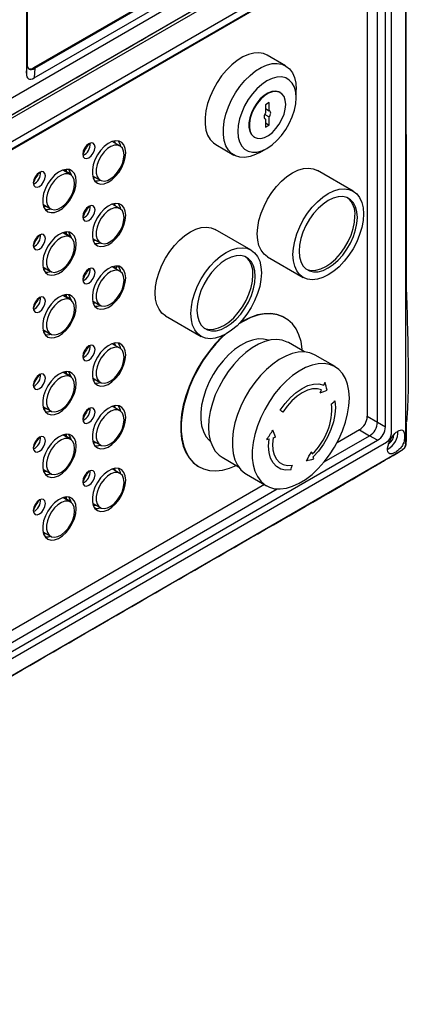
# Model space of a CAD drawing. Header units: millimetres. Extents: x 7099 to 9560, y -2357 to -1635.
# Tile 74 of 85: x 9046 to 9159, y -2150 to -1863. Entities that reach past the tile are written whole.
import ezdxf

# ---------------------------------------------------------------- set-up
doc = ezdxf.new("R2010")
doc.units = ezdxf.units.MM
doc.header["$LTSCALE"] = 3

msp = doc.modelspace()

# ---------------------------------------------------------------- linework, layer by layer
at = {"linetype": 'Continuous', "lineweight": 30}
for p, q in [((9048.18, -1737.99), (9048.18, -1878.9)), ((9048.39, -1738.1), (9048.39, -1876.1)), ((9020.95, -1899.28), (9153.19, -1822.95)), ((9050.38, -1877.25), (9147.95, -1820.92)), ((9050.46, -1880.21), (9150.56, -1822.42)), ((9050.66, -1877.41), (9148.24, -1821.08)), ((9152.98, -1835.89), (9020.74, -1912.23)), ((9154.39, -1983.68), (9154.39, -1836.7)), ((9150.35, -1839.45), (8886.9, -1991.53)), ((9148.03, -1841.02), (8887.1, -1991.65)), ((9147.33, -1841.43), (9147.33, -1978.61)), ((9150.3, -1980.33), (9150.3, -1842.34)), ((9152.62, -1981.67), (9152.62, -1840.76)), ((9123.56, -1876.7), (9118.26, -1873.64)), ((9048.18, -1878.9), (9048.39, -1876.1)), ((9050.38, -1877.25), (9050.66, -1877.41)), ((9050.66, -1877.41), (9050.46, -1880.21)), ((9122.08, -1884.51), (9121.94, -1884.42)), ((9126.67, -1886.02), (9126.67, -1883.57)), ((9118.86, -1887.43), (9117.8, -1888.04)), ((9117.8, -1888.04), (9117.8, -1890.4)), ((9117.8, -1889.18), (9118.86, -1889.79)), ((9118.86, -1889.79), (9118.86, -1887.43)), ((9117.54, -1890.84), (9118.86, -1891.6)), ((9117.54, -1892.07), (9117.8, -1892.21)), ((9118.86, -1893.96), (9118.86, -1891.6)), ((9117.8, -1892.21), (9117.8, -1894.57)), ((9117.8, -1893.35), (9118.86, -1893.96)), ((9117.8, -1894.57), (9118.86, -1893.96)), ((9114.44, -1897.41), (9114.58, -1897.5)), ((9075.42, -1900.01), (9073.19, -1898.72)), ((9103.26, -1899.62), (9108.57, -1902.69)), ((9116.07, -1901.94), (9118.19, -1900.72)), ((9061, -1908.33), (9058.77, -1907.04)), ((9059.78, -1906.83), (9059.78, -1907.41)), ((9061.11, -1908.18), (9059.78, -1907.41)), ((9067.44, -1908.68), (9069.67, -1909.96)), ((9067.61, -1909.29), (9068.36, -1909.21)), ((9143.25, -1913.15), (9132.86, -1907.15)), ((9053.02, -1917), (9055.25, -1918.29)), ((9053.18, -1917.61), (9053.94, -1917.53)), ((9075.42, -1918.21), (9073.19, -1916.93)), ((9061, -1926.54), (9058.77, -1925.25)), ((9059.78, -1925.04), (9059.78, -1925.62)), ((9061.11, -1926.39), (9059.78, -1925.62)), ((9113.56, -1930.29), (9103.16, -1924.29)), ((9067.44, -1926.89), (9069.67, -1928.17)), ((9067.61, -1927.49), (9068.36, -1927.42)), ((9074.2, -1935.72), (9074.71, -1934.93)), ((9118.36, -1932.26), (9128.76, -1938.26)), ((9053.02, -1935.21), (9055.25, -1936.5)), ((9053.18, -1935.82), (9053.94, -1935.74)), ((9075.42, -1936.42), (9073.19, -1935.13)), ((9061, -1944.75), (9058.77, -1943.46)), ((9059.78, -1943.25), (9059.78, -1943.83)), ((9061.11, -1944.6), (9059.78, -1943.83)), ((9067.44, -1945.09), (9069.67, -1946.38)), ((9067.63, -1945.7), (9068.36, -1945.62)), ((9088.66, -1949.41), (9099.06, -1955.41)), ((9123.4, -1949.98), (9123.26, -1949.9)), ((9053.02, -1953.42), (9055.25, -1954.71)), ((9053.18, -1954.03), (9053.94, -1953.95)), ((9075.42, -1958.8), (9073.19, -1957.51)), ((9129.13, -1959.93), (9124.42, -1957.21)), ((9138.01, -1964.19), (9132.22, -1960.85)), ((9061, -1967.12), (9058.77, -1965.83)), ((9059.78, -1965.62), (9059.78, -1966.2)), ((9061.11, -1966.97), (9059.78, -1966.2)), ((9067.44, -1967.47), (9069.67, -1968.76)), ((9067.61, -1968.08), (9068.36, -1968)), ((9053.02, -1975.79), (9055.25, -1977.08)), ((9053.18, -1976.4), (9053.94, -1976.33)), ((9075.42, -1977.01), (9073.19, -1975.72)), ((9147.33, -1978.61), (9150.3, -1980.33)), ((9150.3, -1980.33), (9152.62, -1981.67)), ((9145.06, -1982.55), (9138.57, -1986.3)), ((9145.06, -1982.55), (9148.03, -1984.26)), ((8886.9, -2137.69), (9150.35, -1985.61)), ((9020.74, -2062.47), (9152.98, -1986.13)), ((9061, -1985.33), (9058.77, -1984.04)), ((9059.78, -1983.83), (9059.78, -1984.41)), ((9061.11, -1985.18), (9059.78, -1984.41)), ((9067.44, -1985.68), (9069.67, -1986.96)), ((9067.61, -1986.29), (9068.36, -1986.21)), ((9134.84, -1991.87), (9148.03, -1984.26)), ((9150.35, -1985.61), (9148.03, -1984.26)), ((9105.17, -1990.55), (9109.88, -1993.27)), ((9053.02, -1994), (9055.25, -1995.29)), ((9053.18, -1994.61), (9053.94, -1994.53)), ((9075.42, -1995.21), (9073.19, -1993.93)), ((9098.26, -1993.2), (9098.4, -1993.29)), ((9112.22, -1995.49), (9118.02, -1998.83)), ((9117.43, -1998.5), (8884.83, -2132.77)), ((8887.1, -2134.89), (9121.19, -1999.76)), ((9061, -2003.54), (9058.77, -2002.25)), ((9059.78, -2002.04), (9059.78, -2002.62)), ((9061.11, -2003.39), (9059.78, -2002.62)), ((9067.44, -2003.88), (9069.67, -2005.17)), ((9067.61, -2004.49), (9068.36, -2004.42)), ((9067.83, -2005), (9068.68, -2005.49)), ((9053.02, -2012.21), (9055.25, -2013.5)), ((9053.18, -2012.82), (9053.94, -2012.74)), ((9054.4, -2013.81), (9055.09, -2013.41))]:
    msp.add_line(p, q, dxfattribs=at)
at = {"linetype": 'Continuous', "lineweight": 30, "flags": 128}
for points in [[(8878.61, -1986.3), (8878.61, -1986.3), (8880.02, -1985.48), (8885.68, -1982.21), (8908.31, -1969.15), (8998.82, -1916.91), (9157.39, -1825.36), (9157.39, -1825.36)], [(9157.22, -1826.57), (9157.22, -1826.57), (9155.8, -1827.39), (9150.15, -1830.66), (9127.52, -1843.72), (9037.01, -1895.97), (8878.32, -1987.58), (8878.32, -1987.58)], [(9158.63, -1986.12), (9158.63, -1986.12), (9158.63, -1984.48), (9158.63, -1977.95), (9158.63, -1951.82), (9158.63, -1847.3), (9158.63, -1836.23), (9158.63, -1827.41), (9158.63, -1827.41)], [(9118.26, -1873.64), (9117.19, -1873.18), (9115.83, -1872.95), (9114.35, -1873.04), (9112.78, -1873.44), (9111.17, -1874.16), (9109.55, -1875.17), (9107.95, -1876.45), (9106.42, -1877.96), (9105, -1879.68), (9103.7, -1881.56), (9102.58, -1883.56), (9101.64, -1885.64), (9100.92, -1887.73), (9100.43, -1889.8), (9100.19, -1891.8), (9100.19, -1893.68), (9100.43, -1895.39), (9100.92, -1896.89), (9101.64, -1898.16), (9102.58, -1899.15), (9103.26, -1899.62)], [(9116.07, -1901.94), (9114.85, -1902.56), (9113.25, -1903.13), (9111.73, -1903.38), (9110.3, -1903.3), (9109.01, -1902.91), (9107.88, -1902.21), (9106.95, -1901.22), (9106.23, -1899.95), (9105.74, -1898.45), (9105.49, -1896.74), (9105.49, -1894.86), (9105.74, -1892.87), (9106.23, -1890.8), (9106.95, -1888.7), (9107.88, -1886.63), (9109.01, -1884.62), (9110.3, -1882.74), (9111.73, -1881.02), (9113.25, -1879.51), (9114.85, -1878.23), (9116.47, -1877.22), (9118.08, -1876.5), (9119.65, -1876.1), (9121.13, -1876.01), (9122.5, -1876.24), (9123.71, -1876.79), (9124.74, -1877.64), (9125.57, -1878.77), (9126.18, -1880.16), (9126.55, -1881.77), (9126.67, -1883.57), (9126.67, -1883.57)], [(9126.67, -1886.02), (9126.54, -1884.39), (9126.16, -1882.96), (9125.53, -1881.78), (9124.69, -1880.87), (9123.64, -1880.26), (9122.43, -1879.98), (9121.09, -1880.04), (9119.66, -1880.42), (9118.19, -1881.12), (9116.71, -1882.12), (9115.28, -1883.39), (9113.94, -1884.88), (9112.73, -1886.56), (9111.69, -1888.37), (9110.84, -1890.26), (9110.21, -1892.17), (9109.83, -1894.04), (9109.7, -1895.82), (9109.83, -1897.44), (9110.21, -1898.87), (9110.84, -1900.06), (9111.69, -1900.97), (9112.73, -1901.57), (9113.94, -1901.85), (9115.28, -1901.8), (9116.71, -1901.42), (9118.19, -1900.72), (9119.66, -1899.72), (9121.09, -1898.45), (9122.43, -1896.96), (9123.64, -1895.28), (9124.69, -1893.47), (9125.53, -1891.58), (9126.16, -1889.67), (9126.54, -1887.8), (9126.67, -1886.02)], [(9121.94, -1884.42), (9121.62, -1884.27), (9120.67, -1884.07), (9119.61, -1884.2), (9118.47, -1884.64), (9117.33, -1885.37), (9116.22, -1886.36), (9115.21, -1887.57), (9114.34, -1888.93), (9113.64, -1890.39), (9113.16, -1891.86), (9112.91, -1893.3), (9112.91, -1894.62), (9113.16, -1895.78), (9113.64, -1896.7), (9114.34, -1897.35), (9114.44, -1897.41)], [(9123.63, -1887.94), (9123.51, -1886.69), (9123.14, -1885.65), (9122.55, -1884.86), (9121.76, -1884.35), (9120.81, -1884.16), (9119.75, -1884.28), (9118.61, -1884.72), (9117.47, -1885.45), (9116.36, -1886.44), (9115.35, -1887.65), (9114.48, -1889.01), (9113.78, -1890.47), (9113.3, -1891.95), (9113.06, -1893.38), (9113.06, -1894.71), (9113.3, -1895.86), (9113.78, -1896.78), (9114.48, -1897.43), (9115.35, -1897.79), (9116.36, -1897.82), (9117.47, -1897.54), (9118.61, -1896.95), (9119.75, -1896.08), (9120.81, -1894.98), (9121.76, -1893.69), (9122.55, -1892.27), (9123.14, -1890.79), (9123.51, -1889.33), (9123.63, -1887.94)], [(9117.8, -1890.4), (9117.62, -1890.68), (9117.49, -1890.97), (9117.41, -1891.27), (9117.38, -1891.55), (9117.41, -1891.8), (9117.49, -1892), (9117.62, -1892.14), (9117.8, -1892.21)], [(9118.86, -1891.6), (9119.03, -1891.33), (9119.16, -1891.03), (9119.25, -1890.73), (9119.28, -1890.45), (9119.25, -1890.21), (9119.16, -1890), (9119.03, -1889.86), (9118.86, -1889.79)], [(9068.16, -1900.41), (9068.02, -1899.7), (9067.64, -1899.26), (9067.06, -1899.15), (9066.39, -1899.39), (9065.71, -1899.93), (9065.14, -1900.7), (9064.75, -1901.59), (9064.62, -1902.45), (9064.75, -1903.15), (9065.14, -1903.59), (9065.71, -1903.7), (9066.39, -1903.47), (9067.06, -1902.92), (9067.64, -1902.15), (9068.02, -1901.26), (9068.16, -1900.41)], [(9077.1, -1901.98), (9076.97, -1900.76), (9076.58, -1899.75), (9075.96, -1899.02), (9075.14, -1898.6), (9074.16, -1898.51), (9073.07, -1898.76), (9071.94, -1899.34), (9070.83, -1900.21), (9069.78, -1901.33), (9068.88, -1902.63), (9068.15, -1904.05), (9067.64, -1905.52), (9067.38, -1906.94), (9067.38, -1908.25), (9067.64, -1909.37), (9068.15, -1910.25), (9068.88, -1910.83), (9069.78, -1911.09), (9070.83, -1911), (9071.94, -1910.59), (9073.07, -1909.86), (9074.16, -1908.86), (9075.14, -1907.63), (9075.96, -1906.26), (9076.58, -1904.81), (9076.97, -1903.36), (9077.1, -1901.98)], [(9076.62, -1902.64), (9076.49, -1901.54), (9076.11, -1900.67), (9075.51, -1900.06), (9074.73, -1899.76), (9073.81, -1899.79), (9072.8, -1900.15), (9071.79, -1900.81), (9070.82, -1901.74), (9069.96, -1902.86), (9069.26, -1904.12), (9068.77, -1905.44), (9068.52, -1906.73), (9068.52, -1907.9), (9068.77, -1908.9), (9069.26, -1909.64), (9069.96, -1910.1), (9070.82, -1910.23), (9071.79, -1910.04), (9072.8, -1909.52), (9073.81, -1908.73), (9074.73, -1907.69), (9075.51, -1906.49), (9076.11, -1905.19), (9076.49, -1903.88), (9076.62, -1902.64)], [(9074.11, -1899.25), (9073.83, -1898.6), (9073.8, -1898.56)], [(9074.89, -1898.54), (9075.39, -1899.41), (9075.59, -1900.12)], [(9053.73, -1908.73), (9053.6, -1908.03), (9053.21, -1907.59), (9052.64, -1907.48), (9051.96, -1907.71), (9051.29, -1908.26), (9050.71, -1909.03), (9050.33, -1909.92), (9050.19, -1910.77), (9050.33, -1911.48), (9050.71, -1911.92), (9051.29, -1912.03), (9051.96, -1911.8), (9052.64, -1911.25), (9053.21, -1910.48), (9053.6, -1909.59), (9053.73, -1908.73)], [(9062.68, -1910.31), (9062.55, -1909.08), (9062.16, -1908.08), (9061.54, -1907.35), (9060.71, -1906.92), (9059.73, -1906.84), (9058.65, -1907.09), (9057.52, -1907.66), (9056.4, -1908.54), (9055.36, -1909.65), (9054.45, -1910.96), (9053.72, -1912.38), (9053.21, -1913.84), (9052.95, -1915.27), (9052.95, -1916.58), (9053.21, -1917.7), (9053.72, -1918.57), (9054.45, -1919.16), (9055.36, -1919.41), (9056.4, -1919.33), (9057.52, -1918.91), (9058.65, -1918.18), (9059.73, -1917.18), (9060.71, -1915.96), (9061.54, -1914.59), (9062.16, -1913.14), (9062.55, -1911.68), (9062.68, -1910.31)], [(9062.19, -1910.97), (9062.06, -1909.87), (9061.69, -1908.99), (9061.09, -1908.39), (9060.3, -1908.09), (9059.38, -1908.12), (9058.38, -1908.48), (9057.36, -1909.14), (9056.39, -1910.06), (9055.53, -1911.19), (9054.84, -1912.45), (9054.34, -1913.77), (9054.09, -1915.05), (9054.09, -1916.23), (9054.34, -1917.22), (9054.84, -1917.97), (9055.53, -1918.43), (9056.39, -1918.56), (9057.36, -1918.36), (9058.38, -1917.85), (9059.38, -1917.05), (9060.3, -1916.02), (9061.09, -1914.82), (9061.69, -1913.52), (9062.06, -1912.21), (9062.19, -1910.97)], [(9059.69, -1907.57), (9059.4, -1906.93), (9059.38, -1906.88)], [(9060.47, -1906.87), (9060.97, -1907.73), (9061.17, -1908.44)], [(9115.36, -1925.62), (9115.48, -1923.7), (9115.86, -1921.67), (9116.48, -1919.6), (9117.32, -1917.53), (9118.36, -1915.52), (9119.58, -1913.6), (9120.96, -1911.84), (9122.44, -1910.27), (9124.01, -1908.94), (9125.61, -1907.86), (9127.21, -1907.08), (9128.78, -1906.61), (9130.27, -1906.47), (9131.64, -1906.65), (9132.86, -1907.15)], [(9069.86, -1910.06), (9068.88, -1910.27), (9068.14, -1910.24)], [(9125.75, -1931.62), (9125.88, -1929.7), (9126.25, -1927.68), (9126.87, -1925.6), (9127.71, -1923.53), (9128.76, -1921.52), (9129.98, -1919.61), (9131.35, -1917.84), (9132.84, -1916.27), (9134.4, -1914.94), (9136.01, -1913.87), (9137.61, -1913.08), (9139.17, -1912.62), (9140.66, -1912.47), (9142.03, -1912.65), (9143.26, -1913.15), (9144.3, -1913.96), (9145.14, -1915.06), (9145.76, -1916.42), (9146.13, -1918.01), (9146.26, -1919.79), (9146.13, -1921.71), (9145.76, -1923.73), (9145.14, -1925.81), (9144.3, -1927.88), (9143.26, -1929.89), (9142.03, -1931.8), (9140.66, -1933.57), (9139.17, -1935.14), (9137.61, -1936.47), (9136.01, -1937.54), (9134.4, -1938.32), (9132.84, -1938.79), (9131.35, -1938.94), (9129.98, -1938.76), (9128.76, -1938.26), (9127.71, -1937.45), (9126.87, -1936.35), (9126.25, -1934.99), (9125.88, -1933.4), (9125.75, -1931.62)], [(9144.49, -1920.81), (9144.36, -1919.18), (9143.98, -1917.75), (9143.35, -1916.56), (9142.51, -1915.65), (9141.46, -1915.05), (9140.25, -1914.77), (9138.91, -1914.82), (9137.48, -1915.2), (9136.01, -1915.91), (9134.53, -1916.91), (9133.1, -1918.17), (9131.76, -1919.67), (9130.55, -1921.35), (9129.51, -1923.16), (9128.66, -1925.05), (9128.03, -1926.96), (9127.65, -1928.83), (9127.52, -1930.6), (9127.65, -1932.23), (9128.03, -1933.66), (9128.66, -1934.85), (9129.51, -1935.76), (9130.55, -1936.36), (9131.76, -1936.64), (9133.1, -1936.59), (9134.53, -1936.21), (9136.01, -1935.5), (9137.48, -1934.5), (9138.91, -1933.24), (9140.25, -1931.74), (9141.46, -1930.06), (9142.51, -1928.25), (9143.35, -1926.36), (9143.98, -1924.45), (9144.36, -1922.58), (9144.49, -1920.81)], [(9068.16, -1918.61), (9068.02, -1917.91), (9067.64, -1917.47), (9067.06, -1917.36), (9066.39, -1917.59), (9065.71, -1918.14), (9065.14, -1918.91), (9064.75, -1919.8), (9064.62, -1920.66), (9064.75, -1921.36), (9065.14, -1921.8), (9065.71, -1921.91), (9066.39, -1921.68), (9067.06, -1921.13), (9067.64, -1920.36), (9068.02, -1919.47), (9068.16, -1918.61)], [(9077.1, -1920.19), (9076.97, -1918.97), (9076.58, -1917.96), (9075.96, -1917.23), (9075.14, -1916.81), (9074.16, -1916.72), (9073.07, -1916.97), (9071.94, -1917.55), (9070.83, -1918.42), (9069.78, -1919.54), (9068.88, -1920.84), (9068.15, -1922.26), (9067.64, -1923.73), (9067.38, -1925.15), (9067.38, -1926.46), (9067.64, -1927.58), (9068.15, -1928.46), (9068.88, -1929.04), (9069.78, -1929.29), (9070.83, -1929.21), (9071.94, -1928.79), (9073.07, -1928.07), (9074.16, -1927.06), (9075.14, -1925.84), (9075.96, -1924.47), (9076.58, -1923.02), (9076.97, -1921.56), (9077.1, -1920.19)], [(9074.11, -1917.46), (9073.83, -1916.81), (9073.8, -1916.76)], [(9074.89, -1916.75), (9075.39, -1917.62), (9075.59, -1918.33)], [(9055.43, -1918.38), (9054.45, -1918.6), (9053.72, -1918.57)], [(9076.62, -1920.85), (9076.49, -1919.75), (9076.11, -1918.88), (9075.51, -1918.27), (9074.73, -1917.97), (9073.81, -1918), (9072.8, -1918.36), (9071.79, -1919.02), (9070.82, -1919.95), (9069.96, -1921.07), (9069.26, -1922.33), (9068.77, -1923.65), (9068.52, -1924.93), (9068.52, -1926.11), (9068.77, -1927.1), (9069.26, -1927.85), (9069.96, -1928.31), (9070.82, -1928.44), (9071.79, -1928.25), (9072.8, -1927.73), (9073.81, -1926.93), (9074.73, -1925.9), (9075.51, -1924.7), (9076.11, -1923.4), (9076.49, -1922.09), (9076.62, -1920.85)], [(9129.66, -1935.88), (9129.84, -1935.95), (9131.06, -1936.23), (9132.4, -1936.18), (9133.82, -1935.8), (9135.3, -1935.1), (9136.77, -1934.1), (9138.2, -1932.83), (9139.54, -1931.33), (9140.75, -1929.65), (9141.8, -1927.84), (9142.65, -1925.95), (9143.27, -1924.04), (9143.65, -1922.17), (9143.78, -1920.4)], [(9085.66, -1942.77), (9085.79, -1940.84), (9086.16, -1938.82), (9086.78, -1936.75), (9087.62, -1934.68), (9088.66, -1932.66), (9089.89, -1930.75), (9091.26, -1928.99), (9092.74, -1927.42), (9094.31, -1926.08), (9095.91, -1925.01), (9097.52, -1924.23), (9099.08, -1923.76), (9100.57, -1923.61), (9101.94, -1923.79), (9103.16, -1924.29)], [(9053.73, -1926.94), (9053.6, -1926.24), (9053.21, -1925.8), (9052.64, -1925.69), (9051.96, -1925.92), (9051.29, -1926.47), (9050.71, -1927.24), (9050.33, -1928.12), (9050.19, -1928.98), (9050.33, -1929.69), (9050.71, -1930.13), (9051.29, -1930.24), (9051.96, -1930), (9052.64, -1929.46), (9053.21, -1928.68), (9053.6, -1927.8), (9053.73, -1926.94)], [(9062.68, -1928.52), (9062.55, -1927.29), (9062.16, -1926.29), (9061.54, -1925.55), (9060.71, -1925.13), (9059.73, -1925.04), (9058.65, -1925.3), (9057.52, -1925.87), (9056.4, -1926.74), (9055.36, -1927.86), (9054.45, -1929.17), (9053.72, -1930.59), (9053.21, -1932.05), (9052.95, -1933.48), (9052.95, -1934.79), (9053.21, -1935.91), (9053.72, -1936.78), (9054.45, -1937.36), (9055.36, -1937.62), (9056.4, -1937.54), (9057.52, -1937.12), (9058.65, -1936.39), (9059.73, -1935.39), (9060.71, -1934.17), (9061.54, -1932.8), (9062.16, -1931.35), (9062.55, -1929.89), (9062.68, -1928.52)], [(9062.19, -1929.17), (9062.06, -1928.08), (9061.69, -1927.2), (9061.09, -1926.6), (9060.3, -1926.3), (9059.38, -1926.33), (9058.38, -1926.69), (9057.36, -1927.35), (9056.39, -1928.27), (9055.53, -1929.4), (9054.84, -1930.66), (9054.34, -1931.98), (9054.09, -1933.26), (9054.09, -1934.44), (9054.34, -1935.43), (9054.84, -1936.18), (9055.53, -1936.64), (9056.39, -1936.77), (9057.36, -1936.57), (9058.38, -1936.06), (9059.38, -1935.26), (9060.3, -1934.23), (9061.09, -1933.02), (9061.69, -1931.73), (9062.06, -1930.42), (9062.19, -1929.17)], [(9059.69, -1925.78), (9059.4, -1925.14), (9059.38, -1925.09)], [(9060.47, -1925.08), (9060.97, -1925.94), (9061.17, -1926.65)], [(9118.36, -1932.26), (9118.36, -1932.26), (9117.32, -1931.45), (9116.48, -1930.35), (9115.86, -1928.99), (9115.48, -1927.4), (9115.36, -1925.62)], [(9069.86, -1928.27), (9068.88, -1928.48), (9068.14, -1928.45)], [(9096.05, -1948.77), (9096.18, -1946.84), (9096.56, -1944.82), (9097.17, -1942.75), (9098.01, -1940.68), (9099.06, -1938.66), (9100.28, -1936.75), (9101.65, -1934.99), (9103.14, -1933.42), (9104.7, -1932.08), (9106.31, -1931.01), (9107.91, -1930.23), (9109.48, -1929.76), (9110.96, -1929.61), (9112.33, -1929.79), (9113.56, -1930.29), (9114.6, -1931.1), (9115.44, -1932.2), (9116.06, -1933.56), (9116.43, -1935.15), (9116.56, -1936.93), (9116.43, -1938.86), (9116.06, -1940.88), (9115.44, -1942.95), (9114.6, -1945.02), (9113.56, -1947.04), (9112.33, -1948.95), (9110.96, -1950.71), (9109.48, -1952.28), (9107.91, -1953.62), (9106.31, -1954.69), (9104.7, -1955.47), (9103.14, -1955.94), (9101.65, -1956.09), (9100.28, -1955.91), (9099.06, -1955.41), (9098.01, -1954.6), (9097.17, -1953.5), (9096.56, -1952.14), (9096.18, -1950.55), (9096.05, -1948.77)], [(9114.79, -1937.95), (9114.66, -1936.32), (9114.28, -1934.9), (9113.66, -1933.71), (9112.81, -1932.8), (9111.76, -1932.19), (9110.55, -1931.91), (9109.21, -1931.97), (9107.78, -1932.35), (9106.31, -1933.05), (9104.83, -1934.05), (9103.4, -1935.32), (9102.06, -1936.81), (9100.85, -1938.49), (9099.81, -1940.3), (9098.96, -1942.19), (9098.33, -1944.1), (9097.95, -1945.97), (9097.82, -1947.75), (9097.95, -1949.37), (9098.33, -1950.8), (9098.96, -1951.99), (9099.81, -1952.9), (9100.85, -1953.5), (9102.06, -1953.78), (9103.4, -1953.73), (9104.83, -1953.35), (9106.31, -1952.65), (9107.78, -1951.65), (9109.21, -1950.38), (9110.55, -1948.89), (9111.76, -1947.21), (9112.81, -1945.4), (9113.66, -1943.51), (9114.28, -1941.6), (9114.66, -1939.73), (9114.79, -1937.95)], [(9077.1, -1938.4), (9076.97, -1937.18), (9076.58, -1936.17), (9075.96, -1935.44), (9075.14, -1935.01), (9074.16, -1934.93), (9073.07, -1935.18), (9071.94, -1935.75), (9070.83, -1936.63), (9069.78, -1937.74), (9068.88, -1939.05), (9068.15, -1940.47), (9067.64, -1941.93), (9067.38, -1943.36), (9067.38, -1944.67), (9067.64, -1945.79), (9068.15, -1946.66), (9068.88, -1947.25), (9069.78, -1947.5), (9070.83, -1947.42), (9071.94, -1947), (9073.07, -1946.27), (9074.16, -1945.27), (9075.14, -1944.05), (9075.96, -1942.68), (9076.58, -1941.23), (9076.97, -1939.77), (9077.1, -1938.4)], [(9074.11, -1935.67), (9073.83, -1935.02), (9073.8, -1934.97)], [(9074.89, -1934.96), (9075.39, -1935.82), (9075.59, -1936.53)], [(9055.43, -1936.59), (9054.45, -1936.81), (9053.72, -1936.77)], [(9068.16, -1936.82), (9068.02, -1936.12), (9067.64, -1935.68), (9067.06, -1935.57), (9066.39, -1935.8), (9065.71, -1936.35), (9065.14, -1937.12), (9064.75, -1938.01), (9064.62, -1938.86), (9064.75, -1939.57), (9065.14, -1940.01), (9065.71, -1940.12), (9066.39, -1939.89), (9067.06, -1939.34), (9067.64, -1938.57), (9068.02, -1937.68), (9068.16, -1936.82)], [(9076.62, -1939.06), (9076.49, -1937.96), (9076.11, -1937.08), (9075.51, -1936.48), (9074.73, -1936.18), (9073.81, -1936.21), (9072.8, -1936.57), (9071.79, -1937.23), (9070.82, -1938.15), (9069.96, -1939.28), (9069.26, -1940.54), (9068.77, -1941.86), (9068.52, -1943.14), (9068.52, -1944.32), (9068.77, -1945.31), (9069.26, -1946.06), (9069.96, -1946.52), (9070.82, -1946.65), (9071.79, -1946.45), (9072.8, -1945.94), (9073.81, -1945.14), (9074.73, -1944.11), (9075.51, -1942.91), (9076.11, -1941.61), (9076.49, -1940.3), (9076.62, -1939.06)], [(9099.96, -1953.02), (9100.15, -1953.1), (9101.36, -1953.38), (9102.7, -1953.32), (9104.13, -1952.94), (9105.6, -1952.24), (9107.07, -1951.24), (9108.5, -1949.97), (9109.84, -1948.48), (9111.05, -1946.8), (9112.1, -1944.99), (9112.95, -1943.1), (9113.57, -1941.19), (9113.96, -1939.32), (9114.09, -1937.54)], [(9062.68, -1946.73), (9062.55, -1945.5), (9062.16, -1944.5), (9061.54, -1943.76), (9060.71, -1943.34), (9059.73, -1943.25), (9058.65, -1943.5), (9057.52, -1944.08), (9056.4, -1944.95), (9055.36, -1946.07), (9054.45, -1947.38), (9053.72, -1948.8), (9053.21, -1950.26), (9052.95, -1951.69), (9052.95, -1952.99), (9053.21, -1954.12), (9053.72, -1954.99), (9054.45, -1955.57), (9055.36, -1955.83), (9056.4, -1955.75), (9057.52, -1955.33), (9058.65, -1954.6), (9059.73, -1953.6), (9060.71, -1952.38), (9061.54, -1951.01), (9062.16, -1949.55), (9062.55, -1948.1), (9062.68, -1946.73)], [(9059.69, -1943.99), (9059.4, -1943.34), (9059.38, -1943.3)], [(9060.47, -1943.29), (9060.97, -1944.15), (9061.17, -1944.86)], [(9088.66, -1949.41), (9088.66, -1949.41), (9087.62, -1948.6), (9086.78, -1947.5), (9086.16, -1946.14), (9085.79, -1944.55), (9085.66, -1942.77)], [(9053.73, -1945.15), (9053.6, -1944.45), (9053.21, -1944.01), (9052.64, -1943.9), (9051.96, -1944.13), (9051.29, -1944.68), (9050.71, -1945.45), (9050.33, -1946.33), (9050.19, -1947.19), (9050.33, -1947.9), (9050.71, -1948.34), (9051.29, -1948.45), (9051.96, -1948.21), (9052.64, -1947.67), (9053.21, -1946.89), (9053.6, -1946.01), (9053.73, -1945.15)], [(9062.19, -1947.38), (9062.06, -1946.29), (9061.69, -1945.41), (9061.09, -1944.81), (9060.3, -1944.51), (9059.38, -1944.54), (9058.38, -1944.9), (9057.36, -1945.56), (9056.39, -1946.48), (9055.53, -1947.61), (9054.84, -1948.87), (9054.34, -1950.18), (9054.09, -1951.47), (9054.09, -1952.65), (9054.34, -1953.64), (9054.84, -1954.39), (9055.53, -1954.84), (9056.39, -1954.98), (9057.36, -1954.78), (9058.38, -1954.27), (9059.38, -1953.47), (9060.3, -1952.44), (9061.09, -1951.23), (9061.69, -1949.94), (9062.06, -1948.62), (9062.19, -1947.38)], [(9069.86, -1946.47), (9068.88, -1946.69), (9068.14, -1946.66)], [(9128.5, -1959.57), (9128.46, -1959.09), (9128.09, -1956.92), (9127.47, -1954.96), (9126.63, -1953.23), (9125.57, -1951.77), (9124.29, -1950.58), (9122.84, -1949.68), (9121.21, -1949.1), (9119.44, -1948.83), (9117.55, -1948.88), (9115.56, -1949.25), (9113.51, -1949.94), (9111.43, -1950.93), (9109.98, -1951.78)], [(9123.26, -1949.9), (9122.69, -1949.6), (9121.07, -1949.02), (9119.3, -1948.75), (9117.41, -1948.8), (9115.42, -1949.17), (9113.37, -1949.86), (9111.29, -1950.85), (9110.38, -1951.37)], [(9055.43, -1954.8), (9054.45, -1955.02), (9053.72, -1954.98)], [(9105.98, -1954.87), (9105.24, -1955.56), (9103.3, -1957.59), (9101.47, -1959.82), (9099.76, -1962.21), (9098.22, -1964.74), (9096.85, -1967.36), (9095.68, -1970.04), (9094.73, -1972.74), (9094, -1975.43), (9093.5, -1978.07), (9093.26, -1980.61), (9093.26, -1983.03), (9093.5, -1985.29), (9094, -1987.36), (9094.73, -1989.2), (9095.68, -1990.8), (9096.85, -1992.13), (9098.22, -1993.18), (9099.76, -1993.92), (9101.47, -1994.34), (9103.3, -1994.45), (9105.24, -1994.24), (9107.26, -1993.71), (9109.26, -1992.91)], [(9068.16, -1959.2), (9068.02, -1958.49), (9067.64, -1958.05), (9067.06, -1957.94), (9066.39, -1958.18), (9065.71, -1958.72), (9065.14, -1959.5), (9064.75, -1960.38), (9064.62, -1961.24), (9064.75, -1961.94), (9065.14, -1962.38), (9065.71, -1962.49), (9066.39, -1962.26), (9067.06, -1961.71), (9067.64, -1960.94), (9068.02, -1960.06), (9068.16, -1959.2)], [(9077.1, -1960.77), (9076.97, -1959.55), (9076.58, -1958.54), (9075.96, -1957.81), (9075.14, -1957.39), (9074.16, -1957.3), (9073.07, -1957.55), (9071.94, -1958.13), (9070.83, -1959), (9069.78, -1960.12), (9068.88, -1961.42), (9068.15, -1962.85), (9067.64, -1964.31), (9067.38, -1965.73), (9067.38, -1967.04), (9067.64, -1968.16), (9068.15, -1969.04), (9068.88, -1969.62), (9069.78, -1969.88), (9070.83, -1969.79), (9071.94, -1969.38), (9073.07, -1968.65), (9074.16, -1967.65), (9075.14, -1966.43), (9075.96, -1965.05), (9076.58, -1963.6), (9076.97, -1962.15), (9077.1, -1960.77)], [(9074.11, -1958.04), (9073.83, -1957.39), (9073.8, -1957.35)], [(9074.89, -1957.33), (9075.39, -1958.2), (9075.59, -1958.91)], [(9105.46, -1955.14), (9105.1, -1955.48), (9103.16, -1957.51), (9101.32, -1959.74), (9099.62, -1962.13), (9098.08, -1964.66), (9096.71, -1967.28), (9095.54, -1969.96), (9094.58, -1972.66), (9093.85, -1975.35), (9093.36, -1977.99), (9093.12, -1980.53), (9093.12, -1982.95), (9093.36, -1985.21), (9093.85, -1987.28), (9094.58, -1989.12), (9095.54, -1990.72), (9096.71, -1992.05), (9098.08, -1993.09), (9098.26, -1993.2)], [(9118.7, -1956.57), (9118.59, -1956.53), (9117.17, -1956.17), (9115.6, -1956.15), (9113.94, -1956.45), (9112.22, -1957.08), (9110.46, -1958.02), (9108.72, -1959.25), (9107.02, -1960.74), (9105.41, -1962.46), (9103.91, -1964.38), (9102.56, -1966.46), (9101.39, -1968.64), (9100.42, -1970.89), (9099.68, -1973.16), (9099.17, -1975.39), (9098.91, -1977.54), (9098.91, -1979.57), (9099.17, -1981.43), (9099.68, -1983.08), (9100.42, -1984.48), (9101.39, -1985.61), (9101.75, -1985.92)], [(9124.42, -1957.21), (9124.08, -1957.03), (9122.64, -1956.51), (9121.05, -1956.31), (9119.35, -1956.44), (9117.56, -1956.89), (9115.72, -1957.66), (9113.86, -1958.73), (9112.02, -1960.09), (9110.23, -1961.7), (9108.53, -1963.54), (9106.94, -1965.57), (9105.5, -1967.76), (9104.23, -1970.06), (9103.16, -1972.43), (9102.31, -1974.83), (9101.69, -1977.21), (9101.31, -1979.52), (9101.18, -1981.74), (9101.31, -1983.81), (9101.69, -1985.69), (9102.31, -1987.35), (9103.16, -1988.76), (9104.23, -1989.9), (9105.17, -1990.55)], [(9076.62, -1961.43), (9076.49, -1960.34), (9076.11, -1959.46), (9075.51, -1958.85), (9074.73, -1958.55), (9073.81, -1958.59), (9072.8, -1958.94), (9071.79, -1959.6), (9070.82, -1960.53), (9069.96, -1961.65), (9069.26, -1962.92), (9068.77, -1964.23), (9068.52, -1965.52), (9068.52, -1966.69), (9068.77, -1967.69), (9069.26, -1968.43), (9069.96, -1968.89), (9070.82, -1969.02), (9071.79, -1968.83), (9072.8, -1968.31), (9073.81, -1967.52), (9074.73, -1966.48), (9075.51, -1965.28), (9076.11, -1963.98), (9076.49, -1962.67), (9076.62, -1961.43)], [(9132.22, -1960.85), (9132.05, -1960.75), (9130.61, -1960.18), (9129.01, -1959.92), (9127.3, -1959.99), (9125.5, -1960.39), (9123.63, -1961.1), (9121.74, -1962.12), (9119.86, -1963.42), (9118.03, -1964.99), (9116.26, -1966.79), (9114.61, -1968.79), (9113.09, -1970.97), (9111.73, -1973.27), (9110.56, -1975.65), (9109.59, -1978.09), (9108.86, -1980.52), (9108.36, -1982.91), (9108.11, -1985.22), (9108.11, -1987.4), (9108.36, -1989.42), (9108.86, -1991.24), (9109.59, -1992.82), (9110.56, -1994.14), (9111.73, -1995.18), (9112.22, -1995.49)], [(9142.16, -1973.35), (9142.03, -1971.25), (9141.65, -1969.32), (9141.04, -1967.62), (9140.18, -1966.17), (9139.11, -1964.99), (9137.85, -1964.1), (9136.4, -1963.52), (9134.81, -1963.27), (9133.1, -1963.34), (9131.29, -1963.73), (9129.43, -1964.45), (9127.54, -1965.46), (9125.66, -1966.77), (9123.83, -1968.33), (9122.06, -1970.14), (9120.41, -1972.14), (9118.88, -1974.31), (9117.53, -1976.61), (9116.36, -1979), (9115.39, -1981.43), (9114.66, -1983.87), (9114.16, -1986.26), (9113.9, -1988.57), (9113.9, -1990.75), (9114.16, -1992.77), (9114.66, -1994.58), (9115.39, -1996.17), (9116.36, -1997.49), (9117.53, -1998.52), (9118.88, -1999.26), (9120.41, -1999.67), (9122.06, -1999.76), (9123.83, -1999.53), (9125.66, -1998.97), (9127.54, -1998.11), (9129.43, -1996.95), (9131.29, -1995.51), (9133.1, -1993.82), (9134.81, -1991.91), (9136.4, -1989.82), (9137.85, -1987.58), (9139.11, -1985.23), (9140.18, -1982.81), (9141.04, -1980.37), (9141.65, -1977.95), (9142.03, -1975.6), (9142.16, -1973.35)], [(9053.73, -1967.52), (9053.6, -1966.82), (9053.21, -1966.38), (9052.64, -1966.27), (9051.96, -1966.5), (9051.29, -1967.05), (9050.71, -1967.82), (9050.33, -1968.71), (9050.19, -1969.57), (9050.33, -1970.27), (9050.71, -1970.71), (9051.29, -1970.82), (9051.96, -1970.59), (9052.64, -1970.04), (9053.21, -1969.27), (9053.6, -1968.38), (9053.73, -1967.52)], [(9062.68, -1969.1), (9062.55, -1967.88), (9062.16, -1966.87), (9061.54, -1966.14), (9060.71, -1965.71), (9059.73, -1965.63), (9058.65, -1965.88), (9057.52, -1966.45), (9056.4, -1967.33), (9055.36, -1968.44), (9054.45, -1969.75), (9053.72, -1971.17), (9053.21, -1972.64), (9052.95, -1974.06), (9052.95, -1975.37), (9053.21, -1976.49), (9053.72, -1977.36), (9054.45, -1977.95), (9055.36, -1978.2), (9056.4, -1978.12), (9057.52, -1977.7), (9058.65, -1976.98), (9059.73, -1975.97), (9060.71, -1974.75), (9061.54, -1973.38), (9062.16, -1971.93), (9062.55, -1970.47), (9062.68, -1969.1)], [(9059.69, -1966.37), (9059.4, -1965.72), (9059.38, -1965.67)], [(9060.47, -1965.66), (9060.97, -1966.53), (9061.17, -1967.23)], [(9062.19, -1969.76), (9062.06, -1968.66), (9061.69, -1967.78), (9061.09, -1967.18), (9060.3, -1966.88), (9059.38, -1966.91), (9058.38, -1967.27), (9057.36, -1967.93), (9056.39, -1968.85), (9055.53, -1969.98), (9054.84, -1971.24), (9054.34, -1972.56), (9054.09, -1973.84), (9054.09, -1975.02), (9054.34, -1976.01), (9054.84, -1976.76), (9055.53, -1977.22), (9056.39, -1977.35), (9057.36, -1977.16), (9058.38, -1976.64), (9059.38, -1975.84), (9060.3, -1974.81), (9061.09, -1973.61), (9061.69, -1972.31), (9062.06, -1971), (9062.19, -1969.76)], [(9069.86, -1968.85), (9068.88, -1969.06), (9068.14, -1969.03)], [(9122.07, -1976.84), (9123.47, -1974.88), (9125.02, -1973.14), (9126.68, -1971.66), (9128.39, -1970.5), (9130.1, -1969.69), (9131.75, -1969.25), (9133.31, -1969.2), (9134.7, -1969.55)], [(9134.08, -1970.92), (9132.84, -1970.61), (9131.46, -1970.65), (9129.98, -1971.04), (9128.46, -1971.77), (9126.93, -1972.8), (9125.46, -1974.12), (9124.08, -1975.67), (9122.83, -1977.41)], [(9137.95, -1974.16), (9138.11, -1976.04), (9137.97, -1978.1), (9137.53, -1980.27), (9136.81, -1982.48), (9135.82, -1984.67), (9134.6, -1986.77), (9133.19, -1988.72), (9131.63, -1990.44)], [(9055.43, -1977.18), (9054.45, -1977.39), (9053.72, -1977.36)], [(9068.16, -1977.41), (9068.02, -1976.7), (9067.64, -1976.26), (9067.06, -1976.15), (9066.39, -1976.39), (9065.71, -1976.93), (9065.14, -1977.7), (9064.75, -1978.59), (9064.62, -1979.45), (9064.75, -1980.15), (9065.14, -1980.59), (9065.71, -1980.7), (9066.39, -1980.47), (9067.06, -1979.92), (9067.64, -1979.15), (9068.02, -1978.26), (9068.16, -1977.41)], [(9077.1, -1978.98), (9076.97, -1977.76), (9076.58, -1976.75), (9075.96, -1976.02), (9075.14, -1975.6), (9074.16, -1975.51), (9073.07, -1975.76), (9071.94, -1976.34), (9070.83, -1977.21), (9069.78, -1978.33), (9068.88, -1979.63), (9068.15, -1981.05), (9067.64, -1982.52), (9067.38, -1983.94), (9067.38, -1985.25), (9067.64, -1986.37), (9068.15, -1987.25), (9068.88, -1987.83), (9069.78, -1988.08), (9070.83, -1988), (9071.94, -1987.59), (9073.07, -1986.86), (9074.16, -1985.85), (9075.14, -1984.63), (9075.96, -1983.26), (9076.58, -1981.81), (9076.97, -1980.36), (9077.1, -1978.98)], [(9076.62, -1979.64), (9076.49, -1978.54), (9076.11, -1977.67), (9075.51, -1977.06), (9074.73, -1976.76), (9073.81, -1976.79), (9072.8, -1977.15), (9071.79, -1977.81), (9070.82, -1978.74), (9069.96, -1979.86), (9069.26, -1981.12), (9068.77, -1982.44), (9068.52, -1983.73), (9068.52, -1984.9), (9068.77, -1985.9), (9069.26, -1986.64), (9069.96, -1987.1), (9070.82, -1987.23), (9071.79, -1987.04), (9072.8, -1986.52), (9073.81, -1985.72), (9074.73, -1984.69), (9075.51, -1983.49), (9076.11, -1982.19), (9076.49, -1980.88), (9076.62, -1979.64)], [(9074.11, -1976.25), (9073.83, -1975.6), (9073.8, -1975.55)], [(9074.89, -1975.54), (9075.39, -1976.41), (9075.59, -1977.12)], [(9122.83, -1977.41), (9122.74, -1977.34), (9122.64, -1977.27), (9122.55, -1977.2), (9122.45, -1977.13), (9122.36, -1977.05), (9122.26, -1976.98), (9122.17, -1976.91), (9122.07, -1976.84)], [(9053.73, -1985.73), (9053.6, -1985.03), (9053.21, -1984.59), (9052.64, -1984.48), (9051.96, -1984.71), (9051.29, -1985.26), (9050.71, -1986.03), (9050.33, -1986.92), (9050.19, -1987.77), (9050.33, -1988.48), (9050.71, -1988.92), (9051.29, -1989.03), (9051.96, -1988.8), (9052.64, -1988.25), (9053.21, -1987.48), (9053.6, -1986.59), (9053.73, -1985.73)], [(9062.68, -1987.31), (9062.55, -1986.08), (9062.16, -1985.08), (9061.54, -1984.35), (9060.71, -1983.92), (9059.73, -1983.84), (9058.65, -1984.09), (9057.52, -1984.66), (9056.4, -1985.53), (9055.36, -1986.65), (9054.45, -1987.96), (9053.72, -1989.38), (9053.21, -1990.84), (9052.95, -1992.27), (9052.95, -1993.58), (9053.21, -1994.7), (9053.72, -1995.57), (9054.45, -1996.16), (9055.36, -1996.41), (9056.4, -1996.33), (9057.52, -1995.91), (9058.65, -1995.18), (9059.73, -1994.18), (9060.71, -1992.96), (9061.54, -1991.59), (9062.16, -1990.14), (9062.55, -1988.68), (9062.68, -1987.31)], [(9062.19, -1987.97), (9062.06, -1986.87), (9061.69, -1985.99), (9061.09, -1985.39), (9060.3, -1985.09), (9059.38, -1985.12), (9058.38, -1985.48), (9057.36, -1986.14), (9056.39, -1987.06), (9055.53, -1988.19), (9054.84, -1989.45), (9054.34, -1990.77), (9054.09, -1992.05), (9054.09, -1993.23), (9054.34, -1994.22), (9054.84, -1994.97), (9055.53, -1995.43), (9056.39, -1995.56), (9057.36, -1995.36), (9058.38, -1994.85), (9059.38, -1994.05), (9060.3, -1993.02), (9061.09, -1991.82), (9061.69, -1990.52), (9062.06, -1989.21), (9062.19, -1987.97)], [(9059.69, -1984.57), (9059.4, -1983.93), (9059.38, -1983.88)], [(9060.47, -1983.87), (9060.97, -1984.73), (9061.17, -1985.44)], [(9125.14, -1994.19), (9123.58, -1994.26), (9122.17, -1993.95), (9120.95, -1993.26), (9119.97, -1992.2), (9119.24, -1990.82), (9118.81, -1989.16), (9118.67, -1987.27), (9118.83, -1985.2)], [(9119.94, -1984.86), (9119.8, -1986.7), (9119.92, -1988.39), (9120.31, -1989.87), (9120.96, -1991.1), (9121.83, -1992.04), (9122.92, -1992.66), (9124.18, -1992.94), (9125.57, -1992.87)], [(8878.32, -2149.57), (8878.32, -2149.57), (8879.73, -2148.76), (8885.39, -2145.49), (8908.02, -2132.43), (8998.53, -2080.19), (9157.22, -1988.57), (9157.22, -1988.57)], [(9069.86, -1987.06), (9068.88, -1987.27), (9068.14, -1987.24)], [(9068.16, -1995.61), (9068.02, -1994.91), (9067.64, -1994.47), (9067.06, -1994.36), (9066.39, -1994.59), (9065.71, -1995.14), (9065.14, -1995.91), (9064.75, -1996.8), (9064.62, -1997.66), (9064.75, -1998.36), (9065.14, -1998.8), (9065.71, -1998.91), (9066.39, -1998.68), (9067.06, -1998.13), (9067.64, -1997.36), (9068.02, -1996.47), (9068.16, -1995.61)], [(9077.1, -1997.19), (9076.97, -1995.97), (9076.58, -1994.96), (9075.96, -1994.23), (9075.14, -1993.8), (9074.16, -1993.72), (9073.07, -1993.97), (9071.94, -1994.55), (9070.83, -1995.42), (9069.78, -1996.54), (9068.88, -1997.84), (9068.15, -1999.26), (9067.64, -2000.73), (9067.38, -2002.15), (9067.38, -2003.46), (9067.64, -2004.58), (9068.15, -2005.46), (9068.88, -2006.04), (9069.78, -2006.29), (9070.83, -2006.21), (9071.94, -2005.79), (9073.07, -2005.07), (9074.16, -2004.06), (9075.14, -2002.84), (9075.96, -2001.47), (9076.58, -2000.02), (9076.97, -1998.56), (9077.1, -1997.19)], [(9076.62, -1997.85), (9076.49, -1996.75), (9076.11, -1995.88), (9075.51, -1995.27), (9074.73, -1994.97), (9073.81, -1995), (9072.8, -1995.36), (9071.79, -1996.02), (9070.82, -1996.95), (9069.96, -1998.07), (9069.26, -1999.33), (9068.77, -2000.65), (9068.52, -2001.93), (9068.52, -2003.11), (9068.77, -2004.1), (9069.26, -2004.85), (9069.96, -2005.31), (9070.82, -2005.44), (9071.79, -2005.25), (9072.8, -2004.73), (9073.81, -2003.93), (9074.73, -2002.9), (9075.51, -2001.7), (9076.11, -2000.4), (9076.49, -1999.09), (9076.62, -1997.85)], [(9074.11, -1994.46), (9073.83, -1993.81), (9073.8, -1993.76)], [(9074.89, -1993.75), (9075.39, -1994.62), (9075.59, -1995.32)], [(9055.43, -1995.38), (9054.45, -1995.6), (9053.72, -1995.57)], [(9053.73, -2003.94), (9053.6, -2003.24), (9053.21, -2002.8), (9052.64, -2002.69), (9051.96, -2002.92), (9051.29, -2003.47), (9050.71, -2004.24), (9050.33, -2005.12), (9050.19, -2005.98), (9050.33, -2006.69), (9050.71, -2007.13), (9051.29, -2007.24), (9051.96, -2007), (9052.64, -2006.46), (9053.21, -2005.68), (9053.6, -2004.8), (9053.73, -2003.94)], [(9062.68, -2005.52), (9062.55, -2004.29), (9062.16, -2003.29), (9061.54, -2002.55), (9060.71, -2002.13), (9059.73, -2002.04), (9058.65, -2002.3), (9057.52, -2002.87), (9056.4, -2003.74), (9055.36, -2004.86), (9054.45, -2006.17), (9053.72, -2007.59), (9053.21, -2009.05), (9052.95, -2010.48), (9052.95, -2011.79), (9053.21, -2012.91), (9053.72, -2013.78), (9054.45, -2014.36), (9055.36, -2014.62), (9056.4, -2014.54), (9057.52, -2014.12), (9058.65, -2013.39), (9059.73, -2012.39), (9060.71, -2011.17), (9061.54, -2009.8), (9062.16, -2008.35), (9062.55, -2006.89), (9062.68, -2005.52)], [(9062.19, -2006.17), (9062.06, -2005.08), (9061.69, -2004.2), (9061.09, -2003.6), (9060.3, -2003.3), (9059.38, -2003.33), (9058.38, -2003.69), (9057.36, -2004.35), (9056.39, -2005.27), (9055.53, -2006.4), (9054.84, -2007.66), (9054.34, -2008.98), (9054.09, -2010.26), (9054.09, -2011.44), (9054.34, -2012.43), (9054.84, -2013.18), (9055.53, -2013.63), (9056.39, -2013.77), (9057.36, -2013.57), (9058.38, -2013.06), (9059.38, -2012.26), (9060.3, -2011.23), (9061.09, -2010.02), (9061.69, -2008.73), (9062.06, -2007.42), (9062.19, -2006.17)], [(9059.69, -2002.78), (9059.4, -2002.14), (9059.38, -2002.09)], [(9060.47, -2002.08), (9060.97, -2002.94), (9061.17, -2003.65)], [(9069.86, -2005.27), (9068.88, -2005.48), (9068.14, -2005.45)], [(9055.43, -2013.59), (9054.45, -2013.81), (9053.72, -2013.77)]]:
    msp.add_lwpolyline(points, dxfattribs=at)
at = {"linetype": 'Continuous', "lineweight": 30}
for centre, radius, start, end in [((9074.97, -1906.38), 11.04, 140.3609, 159.6309), ((9063.26, -1899.62), 3.47, 293.5823, 6.4228), ((9060.54, -1914.71), 11.04, 140.3609, 159.6309), ((9048.84, -1907.95), 3.47, 293.5823, 6.4228), ((9074.97, -1924.59), 11.04, 140.3611, 159.6307), ((9063.26, -1917.83), 3.47, 293.5824, 6.4227), ((9137.79, -1919.76), 6.03, 353.9529, 50.2823), ((9060.54, -1932.92), 11.04, 140.361, 159.6308), ((9048.84, -1926.16), 3.47, 293.5824, 6.4227), ((9108.09, -1936.91), 6.03, 353.9539, 50.2813), ((9074.97, -1942.8), 11.04, 140.3611, 159.6308), ((9063.26, -1936.04), 3.47, 293.5822, 6.4228), ((9060.54, -1951.13), 11.04, 140.3611, 159.6308), ((9048.84, -1944.37), 3.47, 293.5822, 6.4228), ((9074.97, -1965.17), 11.04, 140.3611, 159.6307), ((9063.26, -1958.41), 3.47, 293.5822, 6.4228), ((9060.54, -1973.5), 11.04, 140.3611, 159.6307), ((9048.84, -1966.74), 3.47, 293.5822, 6.4228), ((8912.93, -1869.88), 243.14, 335.8003, 336.0225), ((8953.44, -2016.65), 187.87, 14.044, 14.7922), ((8914.07, -1870.43), 241.88, 335.2273, 335.4535), ((9080.54, -1820.25), 160.58, 289.3256, 290.0891), ((9119.01, -1976.4), 18.02, 313.217, 4.3716), ((9008.57, -1829.52), 194.06, 311.4263, 311.811), ((9074.97, -1983.38), 11.04, 140.3611, 159.6308), ((9063.26, -1976.62), 3.47, 293.5822, 6.4228), ((8913.09, -1851.37), 244.96, 326.8272, 327.6019), ((8941.95, -2047.5), 189.42, 19.3791, 20.0273), ((9151.32, -1983.54), 3.07, 302.6061, 357.3944), ((9150.61, -1983.13), 5.69, 298.282, 1.6022), ((9060.54, -1991.71), 11.04, 140.3611, 159.6308), ((9048.84, -1984.95), 3.47, 293.5822, 6.4228), ((9058.7, -1785.77), 208.3, 286.5775, 286.7789), ((9061.61, -1795.41), 198.23, 287.1133, 287.3259), ((9151.66, -1983.74), 3.47, 303.9311, 357.3159), ((8918.86, -1867.89), 244.39, 329.6007, 330.3083), ((8994.48, -2032.83), 143.55, 17.5572, 17.8008), ((9157.39, -1988.03), 0.449, 294.6282, 348.1413), ((9158.23, -1986.55), 0.463, 312.2002, 353.5546), ((9091.45, -1837.79), 158.44, 283.9521, 284.7569), ((8993.34, -2033.22), 144.76, 16.9532, 17.1887), ((9074.97, -2001.59), 11.04, 140.3617, 159.6302), ((9063.26, -1994.83), 3.47, 293.5825, 6.4226), ((8921.88, -1928.32), 213.67, 342.0452, 342.4166), ((9060.54, -2009.92), 11.04, 140.3617, 159.6302), ((9048.84, -2003.16), 3.47, 293.5825, 6.4226)]:
    msp.add_arc(centre, radius, start, end, dxfattribs=at)
for centre, major_axis, ratio, start_param, end_param in [((9053.89, -1869.19), (4.9, 8.49), 0.294623, 2.66973, 3.613395), ((9053.6, -1869.03), (4.9, 8.49), 0.294623, 3.198197, 3.613395), ((9053.68, -1872), (4.9, 8.49), 0.294623, 2.66973, 3.613395), ((9141.83, -1978.06), (4.9, -2.83), 0.883772, 5.811731, 6.755397), ((9144.8, -1979.78), (4.9, -2.83), 0.883772, 5.811731, 6.755397), ((9147.12, -1981.12), (4.9, -2.83), 0.883772, 5.811731, 6.755397)]:
    msp.add_ellipse(centre, major_axis=major_axis, ratio=ratio, start_param=start_param, end_param=end_param, dxfattribs=at)
for points, knots in [([(8928.02, -1957.9), (8963.38, -1937.48), (9024.07, -1902.45), (9097.5, -1860.08), (9136.96, -1837.25), (9152.39, -1828.38), (9155.5, -1826.55), (9157.27, -1825.57), (9157.73, -1825.17), (9157.81, -1825.11)], [0, 0, 0, 0, 0.461565, 0.792136, 0.957422, 0.978082, 0.992509, 0.998822, 1, 1, 1, 1]), ([(9158.73, -1942.74), (9158.73, -1925.79), (9158.74, -1895.15), (9158.7, -1861.04), (9158.75, -1841.4), (9158.69, -1834.39), (9158.77, -1830.29), (9158.82, -1828.16), (9158.73, -1826.92), (9158.69, -1826.37)], [0, 0, 0, 0, 0.4373368, 0.7904421, 0.8787184, 0.9449257, 0.96979, 0.986692, 1, 1, 1, 1]), ([(9158.77, -1942.55), (9158.84, -1945.02), (9159.03, -1951.63), (9159.27, -1962.32), (9159.32, -1972.49), (9158.92, -1978.29), (9158.78, -1980.21)], [0, 0, 0, 0, 0.193497, 0.517262, 0.840329, 1, 1, 1, 1]), ([(9158.67, -1986.6), (9158.69, -1986.47), (9158.8, -1985.78), (9158.81, -1984.25), (9158.76, -1982.29), (9158.75, -1980.97), (9158.75, -1980.42)], [0, 0, 0, 0, 0.067216, 0.362126, 0.730797, 1, 1, 1, 1]), ([(9158.24, -1984.36), (9158.22, -1984.03), (9158.18, -1983.38), (9157.86, -1982.78), (9157.35, -1982.53), (9156.66, -1982.68), (9155.83, -1983.22), (9154.97, -1984.07), (9154.2, -1985.14), (9153.65, -1986.33), (9153.32, -1987.49), (9153.24, -1988.48), (9153.41, -1989.19), (9153.84, -1989.57), (9154.53, -1989.58), (9155.4, -1989.21), (9156.36, -1988.56), (9157.27, -1987.67), (9157.91, -1986.53), (9158.2, -1985.34), (9158.23, -1984.66), (9158.24, -1984.36)], [0, 0, 0, 0, 0.051961, 0.103875, 0.157049, 0.211894, 0.266685, 0.320226, 0.372907, 0.426013, 0.479231, 0.531801, 0.585161, 0.639794, 0.694797, 0.748294, 0.799878, 0.85125, 0.90387, 0.956254, 1, 1, 1, 1]), ([(9158.54, -1986.89), (9158.51, -1986.64), (9158.48, -1986.39), (9158.63, -1986.12), (9158.63, -1986.12)], [0, 0, 0, 0, 0.999909, 1, 1, 1, 1]), ([(8932.45, -2118.45), (8968.34, -2097.75), (9028.64, -2062.98), (9100.91, -2021.09), (9139.24, -1999.19), (9153.46, -1990.82), (9155.99, -1989.44), (9156.8, -1988.84), (9157.01, -1988.69)], [0, 0, 0, 0, 0.4790496, 0.8046637, 0.9674708, 0.9878217, 0.9968324, 1, 1, 1, 1]), ([(9157.22, -1988.57), (9157.22, -1988.57), (9157.43, -1988.4), (9157.63, -1988.26), (9157.83, -1988.12)], [0, 0, 0, 0, 0.000069, 1, 1, 1, 1]), ([(9157.65, -1988.39), (9157.78, -1988.28), (9158.1, -1988.03), (9158.46, -1987.45), (9158.66, -1986.94), (9158.67, -1986.67), (9158.67, -1986.6)], [0, 0, 0, 0, 0.256695, 0.586842, 0.908792, 1, 1, 1, 1]), ([(9157.83, -1988.12), (9157.88, -1988.08), (9158, -1987.98), (9158.18, -1987.75), (9158.35, -1987.47), (9158.48, -1987.17), (9158.52, -1986.98), (9158.54, -1986.89)], [0, 0, 0, 0, 0.149225, 0.361917, 0.576793, 0.790659, 1, 1, 1, 1])]:
    msp.add_open_spline(points, degree=3, knots=knots, dxfattribs=at)

doc.saveas('drawing.dxf')
